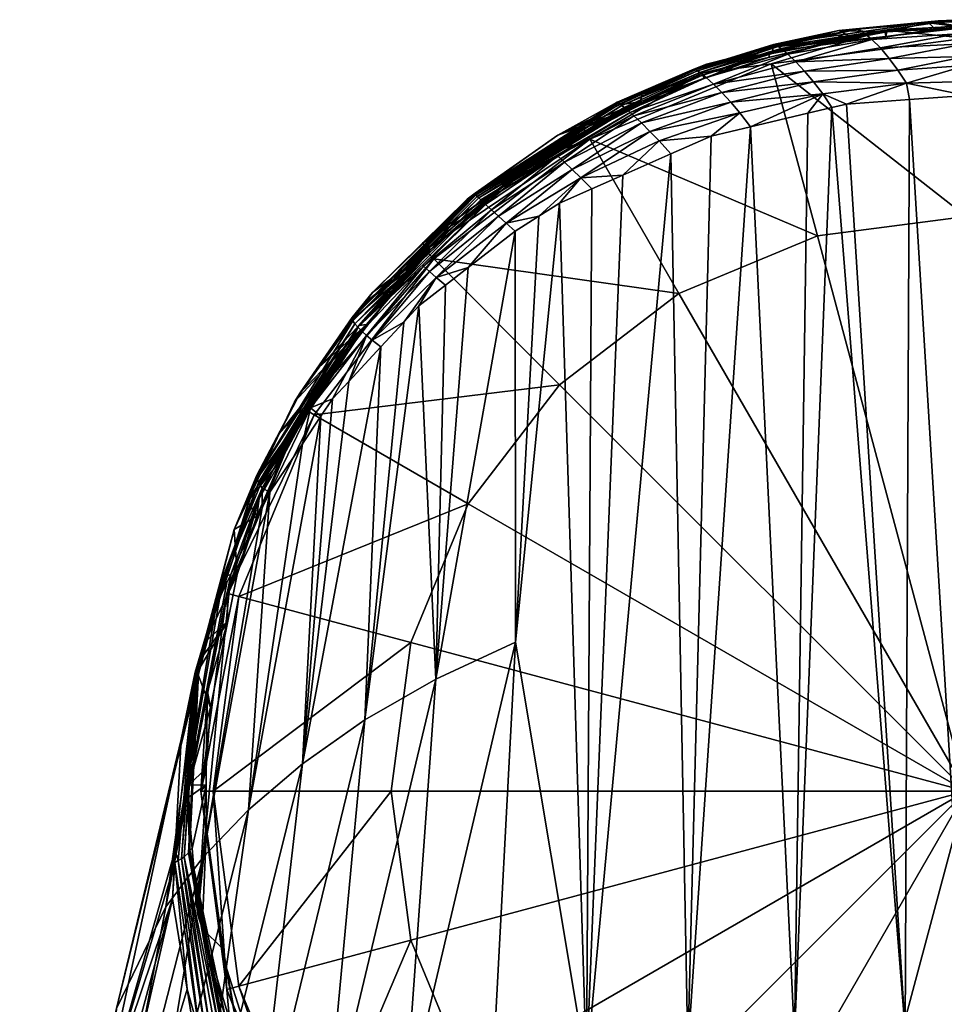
# Model space of a CAD drawing. Extents: x -0.0178 to 0.0179, y -0.0282 to 0.0128.
# Tile 46 of 47: x -0.0153 to -0.0004, y -0.0032 to 0.0128. Entities that reach past the tile are written whole.
import ezdxf

# ---------------------------------------------------------------- set-up
doc = ezdxf.new("R2010")
doc.units = 0
doc.layers.add('mesh', color=7, linetype='CONTINUOUS')

msp = doc.modelspace()

# ---------------------------------------------------------------- meshes
at = {"layer": 'mesh'}
mesh = msp.add_polyface(dxfattribs=at)
corners = [(-0.000453, 0.012749, 0.200704), (-0.000614, 0.012717, 0.200539), (-0.000496, 0.012727, 0.200549), (-0.000146, 0.012538, 0.201291), (0, 0.012565, 0.20125), (0, 0.012491, 0.201363), (0, 0.012649, 0.201066), (-0.001106, 0.011946, 0.201791), (0, 0.012022, 0.20182), (-0.000967, 0.011736, 0.201934), (-0.002067, 0.012592, 0.200413), (-0.003124, 0.012364, 0.200315), (-0.001756, 0.012612, 0.200712), (-0.000399, 0.01273, 0.200828), (0, 0.01275, 0.200711), (-0.001651, 0.012549, 0.200963), (-0.000279, 0.012656, 0.201067), (-0.001528, 0.012446, 0.201201), (-0.002619, 0.011933, 0.201405), (-0.001249, 0.012139, 0.201619), (-0.00276, 0.012085, 0.201192), (-0.001392, 0.012307, 0.201421), (-0.001318, 0.012593, 0.0118), (0, 0.012664, 0.0291), (-0.001318, 0.012593, 0.0291), (0, 0.012664, 0.0118), (-0.003189, 0.012156, 0.0291), (-0.001304, 0.012492, 0.0595), (0, 0.012664, 0.0595), (-0.003209, 0.012241, 0.0595), (0, 0.012464, 0.0118), (-0.003158, 0.012048, 0.0118), (-0.003158, 0.012048, 0.0102), (0, 0.012464, 0.0102), (0, 0.012638, 0.0768), (-0.000049, 0.012765, 0.200587), (-0.000498, 0.012611, 0.0768), (-0.001286, 0.012569, 0.0768), (-0.001828, 0.012467, 0.0768), (-0.000012, 0.012375, 0.201485), (0, 0.01273, 0.200863), (0, 0.01217, 0.201706)]
mesh.append_faces([[corners[k] for k in face] for face in [(0, 1, 2, 2), (3, 4, 5, 5), (3, 6, 4, 4), (7, 8, 9, 9), (0, 10, 1, 1), (0, 11, 10, 10), (12, 11, 0, 0), (13, 0, 14, 14), (13, 12, 0, 0), (15, 12, 13, 13), (15, 16, 17, 17), (13, 16, 15, 15), (18, 19, 7, 7), (20, 21, 19, 19), (17, 3, 21, 21), (16, 3, 17, 17), (16, 6, 3, 3), (22, 23, 24, 24), (22, 25, 23, 23), (26, 22, 24, 24), (27, 23, 28, 28), (27, 24, 23, 23), (29, 24, 27, 27), (30, 22, 31, 31), (30, 25, 22, 22), (30, 32, 33, 33), (31, 32, 30, 30), (34, 2, 1, 1), (34, 35, 2, 2), (1, 36, 34, 34), (1, 37, 36, 36), (10, 37, 1, 1), (10, 38, 37, 37), (3, 39, 21, 21), (0, 2, 35, 35), (14, 40, 13, 13), (39, 3, 5, 5), (19, 21, 39, 39), (7, 41, 8, 8), (19, 41, 7, 7), (39, 41, 19, 19), (14, 0, 35, 35), (13, 40, 16, 16), (40, 6, 16, 16), (34, 36, 37, 37), (27, 28, 34, 34), (34, 37, 27, 27)]])
mesh = msp.add_polyface(dxfattribs=at)
corners = [(-0.002258, 0.012543, 0.200363), (-0.001828, 0.012467, 0.0768), (-0.002067, 0.012592, 0.200413), (-0.003127, 0.012321, 0.200135), (-0.002889, 0.012208, 0.200959), (-0.003001, 0.012299, 0.20071), (-0.001651, 0.012549, 0.200963), (-0.003124, 0.012364, 0.200315), (-0.004413, 0.011964, 0.199907), (-0.00421, 0.012044, 0.199851), (-0.003824, 0.012143, 0.199952), (-0.005654, 0.01143, 0.19936), (-0.001756, 0.012612, 0.200712), (-0.00309, 0.012353, 0.200449), (-0.003049, 0.012331, 0.200581), (-0.004388, 0.011954, 0.200043), (-0.004355, 0.011935, 0.200178), (-0.004315, 0.011907, 0.200311), (-0.004216, 0.011827, 0.20057), (-0.004097, 0.011718, 0.200814), (-0.00276, 0.012085, 0.201192), (-0.002619, 0.011933, 0.201405), (-0.001528, 0.012446, 0.201201), (-0.001249, 0.012139, 0.201619), (-0.001392, 0.012307, 0.201421), (-0.001304, 0.012492, 0.0595), (-0.002821, 0.012338, 0.0768), (-0.003209, 0.012241, 0.0595), (-0.003189, 0.012156, 0.0291), (-0.004282, 0.011901, 0.0118), (-0.001318, 0.012593, 0.0118), (-0.004282, 0.011901, 0.0291), (-0.001318, 0.012593, 0.0291), (-0.004246, 0.011812, 0.0595), (-0.003158, 0.012048, 0.0118), (-0.005251, 0.011557, 0.199348), (-0.003146, 0.012218, 0.0768), (-0.004272, 0.011866, 0.0768), (-0.001286, 0.012569, 0.0768)]
mesh.append_faces([[corners[k] for k in face] for face in [(0, 1, 2, 2), (0, 3, 1, 1), (4, 5, 6, 6), (7, 3, 0, 0), (2, 7, 0, 0), (8, 9, 10, 10), (8, 11, 9, 9), (12, 13, 7, 7), (14, 13, 12, 12), (6, 14, 12, 12), (5, 14, 6, 6), (13, 15, 7, 7), (13, 16, 15, 15), (14, 16, 13, 13), (14, 17, 16, 16), (5, 17, 14, 14), (5, 18, 17, 17), (4, 18, 5, 5), (4, 19, 18, 18), (19, 20, 21, 21), (4, 20, 19, 19), (4, 22, 20, 20), (6, 22, 4, 4), (20, 23, 21, 21), (22, 24, 20, 20), (7, 10, 3, 3), (7, 8, 10, 10), (15, 8, 7, 7), (25, 26, 27, 27), (28, 29, 30, 30), (31, 29, 28, 28), (27, 28, 32, 32), (33, 28, 27, 27), (33, 31, 28, 28), (34, 30, 29, 29), (35, 36, 9, 9), (35, 37, 36, 36), (36, 10, 9, 9), (36, 3, 10, 10), (1, 3, 36, 36), (36, 37, 26, 26), (26, 1, 36, 36), (38, 1, 26, 26), (27, 37, 33, 33), (27, 26, 37, 37), (25, 38, 26, 26)]])
mesh = msp.add_polyface(dxfattribs=at)
corners = [(-0.005284, 0.011437, 0.0768), (-0.005251, 0.011557, 0.199348), (-0.005616, 0.011385, 0.199172), (-0.004421, 0.011803, 0.0768), (-0.000967, 0.011736, 0.201934), (0, 0.012022, 0.20182), (0, 0.011765, 0.201961), (-0.005654, 0.01143, 0.19936), (-0.00421, 0.012044, 0.199851), (-0.005638, 0.01142, 0.199498), (-0.004413, 0.011964, 0.199907), (-0.004355, 0.011935, 0.200178), (-0.005613, 0.011402, 0.199635), (-0.004388, 0.011954, 0.200043), (-0.00558, 0.011376, 0.19977), (-0.004315, 0.011907, 0.200311), (-0.005541, 0.011344, 0.199904), (-0.004216, 0.011827, 0.20057), (-0.005496, 0.011306, 0.200035), (-0.005445, 0.011261, 0.200163), (-0.004097, 0.011718, 0.200814), (-0.005388, 0.01121, 0.200288), (-0.003961, 0.011584, 0.20104), (-0.003816, 0.011428, 0.201244), (-0.005263, 0.011092, 0.200526), (-0.002326, 0.011566, 0.201753), (-0.003666, 0.011255, 0.201421), (-0.002473, 0.011759, 0.201593), (-0.002619, 0.011933, 0.201405), (-0.001938, 0.011398, 0.201921), (-0.002176, 0.011342, 0.201861), (-0.001106, 0.011946, 0.201791), (-0.002564, 0.01125, 0.201763), (-0.006163, 0.010931, 0.0291), (-0.004282, 0.011901, 0.0118), (-0.004282, 0.011901, 0.0291), (-0.007, 0.010499, 0.0118), (-0.0062, 0.011002, 0.0595), (-0.004246, 0.011812, 0.0595), (-0.003158, 0.012048, 0.0118), (-0.0061, 0.010829, 0.0118), (-0.0061, 0.010829, 0.0102), (-0.003158, 0.012048, 0.0102), (0, 0.009579, 0.0102), (0, 0.012464, 0.0102), (-0.006617, 0.010896, 0.198668), (-0.004272, 0.011866, 0.0768), (0, 0.011539, 0.202073), (-0.000917, 0.011472, 0.202001), (-0.005641, 0.011248, 0.0768)]
mesh.append_faces([[corners[k] for k in face] for face in [(0, 1, 2, 2), (0, 3, 1, 1), (4, 5, 6, 6), (7, 1, 8, 8), (7, 2, 1, 1), (9, 7, 10, 10), (11, 12, 13, 13), (11, 14, 12, 12), (15, 14, 11, 11), (15, 16, 14, 14), (17, 16, 15, 15), (17, 18, 16, 16), (17, 19, 18, 18), (20, 19, 17, 17), (20, 21, 19, 19), (22, 21, 20, 20), (23, 24, 22, 22), (23, 25, 26, 26), (23, 27, 25, 25), (22, 27, 23, 23), (22, 28, 27, 27), (20, 28, 22, 22), (25, 29, 30, 30), (25, 4, 29, 29), (27, 4, 25, 25), (27, 31, 4, 4), (28, 31, 27, 27), (30, 32, 25, 25), (13, 9, 10, 10), (12, 9, 13, 13), (33, 34, 35, 35), (33, 36, 34, 34), (37, 35, 38, 38), (37, 33, 35, 35), (39, 34, 40, 40), (39, 41, 42, 42), (40, 41, 39, 39), (43, 44, 42, 42), (2, 45, 0, 0), (3, 46, 1, 1), (4, 6, 47, 47), (48, 4, 47, 47), (48, 29, 4, 4), (45, 2, 7, 7), (46, 0, 49, 49), (46, 3, 0, 0), (38, 46, 49, 49)]])
mesh = msp.add_polyface(dxfattribs=at)
corners = [(-0.006153, -0.004214, 0.206157), (-0.005565, 0.010245, 0.200693), (-0.004785, 0.010592, 0.201062), (-0.006064, 0.010024, 0.200457), (-0.006587, 0.009791, 0.20021), (-0.004511, -0.003928, 0.206778), (-0.004135, 0.01088, 0.201368), (-0.003497, 0.01103, 0.201529), (-0.000989, -0.003614, 0.207438), (-0.002176, 0.011342, 0.201861), (-0.001938, 0.011398, 0.201921), (-0.00278, -0.003723, 0.207211), (-0.002564, 0.01125, 0.201763), (-0.007866, 0.009846, 0.198536), (-0.005496, 0.011306, 0.200035), (-0.005445, 0.011261, 0.200163), (-0.006243, 0.010204, 0.200306), (-0.00558, 0.011376, 0.19977), (-0.00794, 0.009926, 0.198129), (-0.005613, 0.011402, 0.199635), (-0.005541, 0.011344, 0.199904), (-0.007921, 0.009903, 0.198266), (-0.004976, 0.010801, 0.200939), (-0.005124, 0.010955, 0.200744), (-0.006383, 0.010338, 0.200095), (-0.005263, 0.011092, 0.200526), (-0.00651, 0.010458, 0.199864), (-0.005388, 0.01121, 0.200288), (-0.006623, 0.010561, 0.199617), (-0.003961, 0.011584, 0.20104), (-0.003816, 0.011428, 0.201244), (-0.003666, 0.011255, 0.201421), (-0.002326, 0.011566, 0.201753), (-0.007952, 0.009943, 0.197991), (-0.005638, 0.01142, 0.199498), (-0.0061, 0.010829, 0.0118), (-0.004282, 0.011901, 0.0118), (-0.007, 0.010499, 0.0118), (-0.002411, 0.009262, 0.0102), (-0.0061, 0.010829, 0.0102), (-0.004658, 0.008331, 0.0102), (-0.003158, 0.012048, 0.0102), (0, 0.009579, 0.0102), (0, 0.000264, 0.0007), (-0.002411, 0.009262, 0.0007), (-0.004658, 0.008331, 0.0007), (0, 0.009579, 0.0007), (-0.006587, 0.006851, 0.0007), (-0.008067, 0.004921, 0.0007), (-0.006587, 0.006851, 0.0102), (-0.005284, 0.011437, 0.0768), (-0.006617, 0.010896, 0.198668), (-0.005641, 0.011248, 0.0768), (-0.000917, 0.011472, 0.202001), (0, 0.011539, 0.202073), (0, -0.003597, 0.207474), (-0.004246, 0.011812, 0.0595), (-0.0062, 0.011002, 0.0595)]
mesh.append_faces([[corners[k] for k in face] for face in [(0, 1, 2, 2), (0, 3, 1, 1), (0, 4, 3, 3), (5, 6, 7, 7), (8, 9, 10, 10), (11, 12, 9, 9), (13, 14, 15, 15), (16, 1, 3, 3), (17, 18, 19, 19), (20, 21, 17, 17), (16, 22, 1, 1), (16, 23, 22, 22), (24, 23, 16, 16), (24, 25, 23, 23), (26, 25, 24, 24), (26, 27, 25, 25), (28, 15, 27, 27), (29, 25, 27, 27), (30, 23, 25, 25), (31, 23, 30, 30), (31, 22, 23, 23), (22, 2, 1, 1), (22, 6, 2, 2), (31, 6, 22, 22), (31, 7, 6, 6), (32, 7, 31, 31), (32, 12, 7, 7), (19, 33, 34, 34), (35, 36, 37, 37), (38, 39, 40, 40), (38, 41, 39, 39), (42, 41, 38, 38), (43, 44, 45, 45), (43, 46, 44, 44), (43, 47, 48, 48), (45, 47, 43, 43), (42, 44, 46, 46), (38, 44, 42, 42), (38, 45, 44, 44), (40, 45, 38, 38), (40, 47, 45, 45), (49, 47, 40, 40), (50, 51, 52, 52), (8, 10, 53, 53), (54, 55, 53, 53), (56, 52, 57, 57)]])
mesh = msp.add_polyface(dxfattribs=at)
corners = [(-0.010409, -0.006368, 0.0768), (-0.010603, -0.006028, 0.0768), (-0.010541, -0.006414, 0.18093), (-0.010836, -0.005937, 0.18142), (-0.010755, 0.000711, 0.199578), (-0.009483, 0.007467, 0.197732), (-0.009742, 0.001421, 0.200684), (-0.010266, 0.006621, 0.19683), (-0.010003, 0.006905, 0.197133), (-0.008868, 0.00813, 0.198439), (-0.008591, 0.002082, 0.201699), (-0.007302, 0.002681, 0.202606), (-0.006587, 0.009791, 0.20021), (-0.006153, -0.004214, 0.206157), (-0.004511, -0.003928, 0.206778), (-0.003497, 0.01103, 0.201529), (-0.00278, -0.003723, 0.207211), (-0.004785, 0.010592, 0.201062), (-0.004135, 0.01088, 0.201368), (-0.002176, 0.011342, 0.201861), (-0.000989, -0.003614, 0.207438), (-0.002564, 0.01125, 0.201763), (-0.011522, -0.005907, 0.202185), (-0.010379, -0.005424, 0.203365), (-0.009098, -0.004974, 0.204431), (-0.007687, -0.004567, 0.205368), (-0.008074, -0.01192, 0.208166), (-0.009838, -0.007285, 0.0768), (-0.010739, -0.005936, 0.0768), (-0.010956, -0.005408, 0.0768), (-0.010566, -0.005836, 0.0118), (-0.008627, -0.008363, 0.0102), (-0.010566, -0.005836, 0.0102), (-0.008067, -0.004394, 0.0102), (-0.006587, -0.006324, 0.0102), (-0.008998, -0.002148, 0.0102), (-0.011784, -0.002894, 0.0102), (-0.009315, 0.000264, 0.0102), (-0.008998, 0.002675, 0.0102), (-0.0122, 0.000264, 0.0102), (-0.008067, 0.004921, 0.0102), (-0.011784, 0.003421, 0.0102), (0, 0.000264, 0.0007), (-0.008067, 0.004921, 0.0007), (-0.008998, 0.002675, 0.0007), (-0.008998, -0.002148, 0.0007), (-0.008067, -0.004394, 0.0007), (-0.009315, 0.000264, 0.0007), (-0.004658, -0.007804, 0.0007), (-0.002411, -0.008735, 0.0007), (-0.006587, -0.006324, 0.0007), (0, -0.009052, 0.0007), (-0.000917, 0.011472, 0.202001), (0, -0.003597, 0.207474), (-0.010889, -0.005958, 0.181529), (-0.010162, -0.007091, 0.180359)]
mesh.append_faces([[corners[k] for k in face] for face in [(0, 1, 2, 2), (1, 3, 2, 2), (4, 5, 6, 6), (7, 8, 4, 4), (6, 9, 10, 10), (11, 12, 13, 13), (14, 15, 16, 16), (17, 18, 14, 14), (16, 19, 20, 20), (15, 21, 16, 16), (14, 13, 17, 17), (6, 22, 4, 4), (10, 23, 6, 6), (10, 24, 23, 23), (11, 24, 10, 10), (11, 25, 24, 24), (13, 25, 11, 11), (13, 26, 25, 25), (27, 28, 0, 0), (28, 1, 0, 0), (28, 29, 1, 1), (30, 31, 32, 32), (33, 31, 34, 34), (35, 32, 33, 33), (35, 36, 32, 32), (37, 36, 35, 35), (38, 39, 37, 37), (40, 41, 38, 38), (42, 43, 44, 44), (42, 45, 46, 46), (42, 47, 45, 45), (44, 47, 42, 42), (42, 48, 49, 49), (42, 50, 48, 48), (46, 50, 42, 42), (49, 51, 42, 42), (35, 45, 37, 37), (35, 46, 45, 45), (33, 46, 35, 35), (33, 50, 46, 46), (34, 50, 33, 33), (38, 44, 40, 40), (38, 47, 44, 44), (37, 47, 38, 38), (37, 45, 47, 47), (52, 53, 20, 20), (54, 55, 2, 2)]])
mesh = msp.add_polyface(dxfattribs=at)
corners = [(-0.006797, 0.010568, 0.0768), (-0.007943, 0.009957, 0.197709), (-0.008084, 0.009857, 0.197607), (-0.00779, 0.010066, 0.19782), (-0.006162, 0.010972, 0.0768), (-0.007897, 0.009877, 0.198402), (-0.005496, 0.011306, 0.200035), (-0.007866, 0.009846, 0.198536), (-0.006243, 0.010204, 0.200306), (-0.006064, 0.010024, 0.200457), (-0.006587, 0.009791, 0.20021), (-0.005638, 0.01142, 0.199498), (-0.007956, 0.009956, 0.197854), (-0.005654, 0.01143, 0.19936), (-0.007952, 0.009943, 0.197991), (-0.00558, 0.011376, 0.19977), (-0.007921, 0.009903, 0.198266), (-0.00794, 0.009926, 0.198129), (-0.008585, 0.008588, 0.198591), (-0.007578, 0.009581, 0.199296), (-0.007452, 0.009467, 0.199523), (-0.006623, 0.010561, 0.199617), (-0.005388, 0.01121, 0.200288), (-0.00651, 0.010458, 0.199864), (-0.00783, 0.009811, 0.198669), (-0.005445, 0.011261, 0.200163), (-0.005541, 0.011344, 0.199904), (-0.005613, 0.011402, 0.199635), (-0.007788, 0.009772, 0.1988), (-0.007691, 0.009683, 0.199055), (-0.006383, 0.010338, 0.200095), (-0.006926, 0.009583, 0.199988), (-0.007, 0.010499, 0.0291), (-0.007, 0.010499, 0.0118), (-0.006163, 0.010931, 0.0291), (-0.008768, 0.009032, 0.0118), (-0.007, 0.010499, 0.0595), (-0.0062, 0.011002, 0.0595), (-0.0061, 0.010829, 0.0118), (-0.008627, 0.00889, 0.0102), (-0.0061, 0.010829, 0.0102), (-0.008627, 0.00889, 0.0118), (-0.004658, 0.008331, 0.0102), (-0.008807, 0.009146, 0.196878), (-0.006995, 0.010443, 0.0768), (-0.005641, 0.011248, 0.0768), (-0.006617, 0.010896, 0.198668), (-0.007309, 0.009338, 0.199727), (-0.008068, 0.00875, 0.1991), (-0.007844, 0.009734, 0.0768), (-0.008684, 0.009034, 0.0768)]
mesh.append_faces([[corners[k] for k in face] for face in [(0, 1, 2, 2), (0, 3, 1, 1), (4, 3, 0, 0), (5, 6, 7, 7), (8, 9, 10, 10), (11, 12, 13, 13), (14, 12, 11, 11), (15, 16, 17, 17), (18, 19, 20, 20), (21, 22, 23, 23), (24, 25, 21, 21), (24, 7, 25, 25), (26, 5, 16, 16), (26, 6, 5, 5), (17, 14, 27, 27), (21, 28, 24, 24), (21, 29, 28, 28), (23, 29, 21, 21), (23, 19, 29, 29), (30, 19, 23, 23), (30, 20, 19, 19), (8, 20, 30, 30), (8, 31, 20, 20), (10, 31, 8, 8), (32, 33, 34, 34), (35, 33, 32, 32), (36, 34, 37, 37), (36, 32, 34, 34), (38, 33, 35, 35), (38, 39, 40, 40), (41, 39, 38, 38), (42, 40, 39, 39), (43, 44, 0, 0), (45, 3, 4, 4), (45, 46, 3, 3), (13, 12, 46, 46), (12, 3, 46, 46), (20, 31, 47, 47), (48, 20, 47, 47), (49, 50, 44, 44), (44, 4, 0, 0), (45, 4, 44, 44), (37, 44, 36, 36), (37, 45, 44, 44), (36, 44, 50, 50), (50, 32, 36, 36), (50, 35, 32, 32)]])
mesh = msp.add_polyface(dxfattribs=at)
corners = [(-0.010481, 0.007138, 0.194819), (-0.009714, 0.007826, 0.0768), (-0.008844, 0.008847, 0.0768), (-0.009737, 0.008181, 0.195889), (-0.009908, 0.007941, 0.195643), (-0.008807, 0.009146, 0.196878), (-0.006797, 0.010568, 0.0768), (-0.008084, 0.009857, 0.197607), (-0.007943, 0.009957, 0.197709), (-0.007956, 0.009956, 0.197854), (-0.009619, 0.008346, 0.196058), (-0.009948, 0.00794, 0.195791), (-0.00779, 0.010066, 0.19782), (-0.008068, 0.00875, 0.1991), (-0.008585, 0.008588, 0.198591), (-0.007452, 0.009467, 0.199523), (-0.008435, 0.008466, 0.198797), (-0.008868, 0.00813, 0.198439), (-0.009112, 0.007866, 0.198158), (-0.007952, 0.009943, 0.197991), (-0.00995, 0.007925, 0.195927), (-0.008791, 0.008771, 0.1981), (-0.007788, 0.009772, 0.1988), (-0.007691, 0.009683, 0.199055), (-0.009858, 0.007785, 0.19674), (-0.009794, 0.007721, 0.197003), (-0.008695, 0.008684, 0.198351), (-0.007578, 0.009581, 0.199296), (-0.009626, 0.007571, 0.197511), (-0.009716, 0.00765, 0.197261), (-0.009907, 0.00784, 0.196471), (-0.007866, 0.009846, 0.198536), (-0.00783, 0.009811, 0.198669), (-0.007897, 0.009877, 0.198402), (-0.009938, 0.007887, 0.1962), (-0.007921, 0.009903, 0.198266), (-0.00794, 0.009926, 0.198129), (-0.009838, 0.007812, 0.0768), (-0.010739, 0.006464, 0.0118), (-0.008768, 0.009032, 0.0118), (-0.0061, 0.010829, 0.0118), (-0.008627, 0.00889, 0.0118), (-0.010566, 0.006364, 0.0102), (-0.008627, 0.00889, 0.0102), (-0.008684, 0.009034, 0.0768), (-0.007844, 0.009734, 0.0768), (-0.006995, 0.010443, 0.0768)]
mesh.append_faces([[corners[k] for k in face] for face in [(0, 1, 2, 2), (2, 3, 4, 4), (5, 6, 7, 7), (7, 8, 9, 9), (9, 5, 7, 7), (9, 10, 5, 5), (11, 10, 9, 9), (11, 3, 10, 10), (4, 3, 11, 11), (8, 12, 9, 9), (13, 14, 15, 15), (16, 14, 13, 13), (14, 17, 18, 18), (16, 17, 14, 14), (19, 11, 9, 9), (20, 11, 19, 19), (21, 22, 23, 23), (21, 24, 22, 22), (25, 24, 21, 21), (14, 26, 27, 27), (28, 26, 14, 14), (28, 29, 26, 26), (26, 23, 27, 27), (26, 21, 23, 23), (29, 21, 26, 26), (29, 25, 21, 21), (30, 31, 32, 32), (30, 33, 31, 31), (34, 33, 30, 30), (35, 34, 36, 36), (35, 33, 34, 34), (36, 20, 19, 19), (34, 20, 36, 36), (32, 24, 30, 30), (32, 22, 24, 24), (37, 38, 39, 39), (40, 39, 41, 41), (41, 42, 43, 43), (44, 45, 5, 5), (44, 3, 2, 2), (44, 10, 3, 3), (5, 10, 44, 44), (45, 46, 5, 5), (1, 44, 2, 2), (1, 37, 44, 44), (37, 39, 44, 44)]])
mesh = msp.add_polyface(dxfattribs=at)
corners = [(-0.008844, 0.008847, 0.0768), (-0.009908, 0.007941, 0.195643), (-0.010481, 0.007138, 0.194819), (-0.009714, 0.007826, 0.0768), (-0.010762, 0.006745, 0.194415), (-0.010885, 0.006573, 0.194238), (-0.011123, 0.006067, 0.193721), (-0.009968, 0.007527, 0.0768), (-0.010489, 0.006735, 0.0768), (-0.010266, 0.006621, 0.19683), (-0.010755, 0.000711, 0.199578), (-0.010457, 0.006339, 0.196529), (-0.010003, 0.006905, 0.197133), (-0.009483, 0.007467, 0.197732), (-0.008591, 0.002082, 0.201699), (-0.008435, 0.008466, 0.198797), (-0.008068, 0.00875, 0.1991), (-0.008868, 0.00813, 0.198439), (-0.009742, 0.001421, 0.200684), (-0.009112, 0.007866, 0.198158), (-0.007302, 0.002681, 0.202606), (-0.006926, 0.009583, 0.199988), (-0.006587, 0.009791, 0.20021), (-0.011495, 0.00535, 0.193593), (-0.009938, 0.007887, 0.1962), (-0.009907, 0.00784, 0.196471), (-0.010789, 0.006719, 0.194692), (-0.009948, 0.00794, 0.195791), (-0.010625, 0.006479, 0.196028), (-0.009716, 0.00765, 0.197261), (-0.009626, 0.007571, 0.197511), (-0.008585, 0.008588, 0.198591), (-0.00995, 0.007925, 0.195927), (-0.009794, 0.007721, 0.197003), (-0.011468, 0.005269, 0.194126), (-0.009858, 0.007785, 0.19674), (-0.010755, 0.005896, 0.196057), (-0.01144, 0.005223, 0.194391), (-0.009838, 0.007812, 0.0768), (-0.010739, 0.006464, 0.0768), (-0.010739, 0.006464, 0.0118), (-0.008627, 0.00889, 0.0118), (-0.010566, 0.006364, 0.0118), (-0.008768, 0.009032, 0.0118), (-0.010566, 0.006364, 0.0102), (-0.008067, 0.004921, 0.0102), (-0.011784, 0.003421, 0.0102), (-0.006587, 0.006851, 0.0102), (-0.008627, 0.00889, 0.0102), (-0.004658, 0.008331, 0.0102), (-0.008067, 0.004921, 0.0007), (-0.006587, 0.006851, 0.0007), (-0.008998, 0.002675, 0.0007), (-0.007309, 0.009338, 0.199727)]
mesh.append_faces([[corners[k] for k in face] for face in [(0, 1, 2, 2), (3, 4, 5, 5), (2, 4, 3, 3), (6, 7, 3, 3), (6, 8, 7, 7), (9, 10, 11, 11), (10, 12, 13, 13), (14, 15, 16, 16), (14, 17, 15, 15), (18, 19, 17, 17), (13, 19, 18, 18), (20, 21, 22, 22), (23, 24, 25, 25), (26, 1, 27, 27), (26, 2, 1, 1), (9, 11, 28, 28), (29, 9, 28, 28), (30, 13, 12, 12), (30, 19, 13, 13), (31, 19, 30, 30), (32, 26, 27, 27), (33, 34, 35, 35), (12, 29, 30, 30), (12, 9, 29, 29), (11, 36, 28, 28), (28, 33, 29, 29), (28, 37, 33, 33), (24, 26, 32, 32), (23, 26, 24, 24), (7, 38, 3, 3), (7, 39, 38, 38), (8, 39, 7, 7), (39, 40, 38, 38), (41, 40, 42, 42), (41, 43, 40, 40), (42, 44, 41, 41), (45, 44, 46, 46), (47, 44, 45, 45), (47, 48, 44, 44), (49, 48, 47, 47), (47, 50, 51, 51), (45, 50, 47, 47), (45, 52, 50, 50), (53, 14, 16, 16), (53, 20, 14, 14), (53, 21, 20, 20)]])
mesh = msp.add_polyface(dxfattribs=at)
corners = [(-0.009714, 0.007826, 0.0768), (-0.010885, 0.006573, 0.194238), (-0.011123, 0.006067, 0.193721), (-0.011434, 0.005408, 0.193046), (-0.010489, 0.006735, 0.0768), (-0.011645, 0.004959, 0.192587), (-0.010571, 0.006611, 0.0768), (-0.011859, 0.004505, 0.192122), (-0.011492, 0.004719, 0.0768), (-0.011811, 0.003777, 0.0768), (-0.01233, 0.002684, 0.190253), (-0.010457, 0.006339, 0.196529), (-0.01163, -0.000035, 0.198398), (-0.010755, 0.005896, 0.196057), (-0.010789, 0.006719, 0.194692), (-0.010762, 0.006745, 0.194415), (-0.011495, 0.005386, 0.193326), (-0.010481, 0.007138, 0.194819), (-0.012429, 0.002374, 0.190232), (-0.01144, 0.005223, 0.194391), (-0.011468, 0.005269, 0.194126), (-0.009794, 0.007721, 0.197003), (-0.012036, 0.003738, 0.193142), (-0.012466, 0.002268, 0.191005), (-0.011404, 0.005175, 0.194654), (-0.011405, 0.004855, 0.194947), (-0.011916, 0.003777, 0.193797), (-0.011283, 0.005111, 0.19522), (-0.010625, 0.006479, 0.196028), (-0.011495, 0.00535, 0.193593), (-0.012441, 0.002338, 0.19049), (-0.009907, 0.00784, 0.196471), (-0.009858, 0.007785, 0.19674), (-0.010739, 0.006464, 0.0768), (-0.011456, 0.005009, 0.0768), (-0.011977, 0.003473, 0.0768), (-0.011977, 0.003473, 0.0118), (-0.010739, 0.006464, 0.0118), (-0.010566, 0.006364, 0.0118), (-0.011784, 0.003421, 0.0118), (-0.011784, 0.003421, 0.0102), (-0.010566, 0.006364, 0.0102), (-0.011095, 0.005638, 0.0768)]
mesh.append_faces([[corners[k] for k in face] for face in [(0, 1, 2, 2), (3, 4, 2, 2), (5, 4, 3, 3), (5, 6, 4, 4), (7, 8, 5, 5), (7, 9, 8, 8), (10, 9, 7, 7), (11, 12, 13, 13), (14, 1, 15, 15), (14, 2, 1, 1), (16, 2, 14, 14), (16, 3, 2, 2), (15, 17, 14, 14), (16, 5, 3, 3), (16, 7, 5, 5), (18, 7, 16, 16), (19, 20, 21, 21), (22, 20, 19, 19), (22, 23, 20, 20), (24, 25, 26, 26), (24, 27, 25, 25), (28, 27, 24, 24), (28, 13, 27, 27), (24, 19, 28, 28), (24, 22, 19, 19), (26, 22, 24, 24), (29, 16, 14, 14), (30, 16, 29, 29), (30, 18, 16, 16), (31, 20, 29, 29), (31, 32, 20, 20), (4, 6, 33, 33), (34, 9, 35, 35), (34, 8, 9, 9), (36, 34, 35, 35), (37, 34, 36, 36), (33, 34, 37, 37), (38, 36, 39, 39), (38, 37, 36, 36), (38, 40, 41, 41), (39, 40, 38, 38), (42, 6, 5, 5), (5, 8, 42, 42), (42, 33, 6, 6), (42, 34, 33, 33), (42, 8, 34, 34)]])
mesh = msp.add_polyface(dxfattribs=at)
corners = [(-0.01233, 0.002684, 0.190253), (-0.011964, 0.00302, 0.0768), (-0.011811, 0.003777, 0.0768), (-0.012401, 0.002409, 0.189971), (-0.012457, 0.002193, 0.189749), (-0.012245, 0.001622, 0.0768), (-0.012593, 0.000363, 0.187876), (-0.012315, 0.000636, 0.0768), (-0.012367, -0.000811, 0.197156), (-0.011405, 0.004855, 0.194947), (-0.011283, 0.005111, 0.19522), (-0.011978, 0.003647, 0.193659), (-0.012969, -0.00161, 0.195865), (-0.012094, 0.003402, 0.193398), (-0.011916, 0.003777, 0.193797), (-0.012156, 0.003236, 0.19322), (-0.012451, 0.002116, 0.192027), (-0.010457, 0.006339, 0.196529), (-0.010755, 0.000711, 0.199578), (-0.01163, -0.000035, 0.198398), (-0.010755, 0.005896, 0.196057), (-0.012036, 0.003738, 0.193142), (-0.012429, 0.002374, 0.190232), (-0.012581, -0.000699, 0.187071), (-0.01249, 0.002196, 0.191519), (-0.012597, 0.001564, 0.191439), (-0.011859, 0.004505, 0.192122), (-0.012466, 0.002268, 0.191005), (-0.012715, -0.000828, 0.188059), (-0.012599, -0.000732, 0.187319), (-0.012441, 0.002338, 0.19049), (-0.012669, -0.000797, 0.187813), (-0.011495, 0.00535, 0.193593), (-0.011468, 0.005269, 0.194126), (-0.012294, 0.001882, 0.0768), (-0.0124, 0.000264, 0.0768), (-0.011977, 0.003473, 0.0768), (-0.011977, 0.003473, 0.0118), (-0.0124, 0.000264, 0.0118), (-0.011784, 0.003421, 0.0118), (-0.0122, 0.000264, 0.0118), (-0.0122, 0.000264, 0.0102), (-0.011784, 0.003421, 0.0102), (-0.008998, 0.002675, 0.0102), (-0.012716, 0.001103, 0.190947)]
mesh.append_faces([[corners[k] for k in face] for face in [(0, 1, 2, 2), (3, 1, 0, 0), (4, 1, 3, 3), (4, 5, 1, 1), (6, 5, 4, 4), (6, 7, 5, 5), (8, 9, 10, 10), (11, 12, 13, 13), (11, 14, 12, 12), (12, 15, 13, 13), (12, 16, 15, 15), (17, 18, 19, 19), (8, 14, 9, 9), (8, 12, 14, 14), (10, 19, 8, 8), (10, 20, 19, 19), (21, 11, 13, 13), (22, 4, 3, 3), (22, 6, 4, 4), (23, 6, 22, 22), (24, 16, 25, 25), (21, 16, 24, 24), (21, 15, 16, 16), (13, 15, 21, 21), (22, 0, 26, 26), (3, 0, 22, 22), (24, 27, 21, 21), (24, 28, 27, 27), (14, 11, 21, 21), (29, 22, 30, 30), (29, 23, 22, 22), (30, 27, 31, 31), (32, 27, 30, 30), (32, 33, 27, 27), (34, 7, 35, 35), (34, 5, 7, 7), (34, 1, 5, 5), (36, 1, 34, 34), (36, 2, 1, 1), (37, 34, 38, 38), (37, 36, 34, 34), (39, 38, 40, 40), (39, 37, 38, 38), (39, 41, 42, 42), (40, 41, 39, 39), (43, 42, 41, 41), (24, 25, 44, 44)]])
mesh = msp.add_polyface(dxfattribs=at)
corners = [(-0.012312, 0.000369, 0.0768), (-0.012593, 0.000363, 0.187876), (-0.012608, 0.000159, 0.187667), (-0.012306, -0.000346, 0.0768), (-0.012379, -0.00196, 0.185498), (-0.012037, -0.002293, 0.0768), (-0.012447, -0.001738, 0.185726), (-0.012538, -0.000664, 0.186826), (-0.012315, 0.000636, 0.0768), (-0.013765, -0.003257, 0.19318), (-0.012451, 0.002116, 0.192027), (-0.012969, -0.00161, 0.195865), (-0.012597, 0.001564, 0.191439), (-0.010755, 0.000711, 0.199578), (-0.012522, -0.006416, 0.200908), (-0.01163, -0.000035, 0.198398), (-0.011987, -0.003455, 0.184112), (-0.012576, -0.000682, 0.186947), (-0.012821, -0.000888, 0.188548), (-0.012828, -0.000919, 0.188791), (-0.012859, -0.001476, 0.188196), (-0.012815, -0.00069, 0.189035), (-0.012767, -0.000858, 0.188304), (-0.01249, 0.002196, 0.191519), (-0.012715, -0.000828, 0.188059), (-0.012669, -0.000797, 0.187813), (-0.012466, 0.002268, 0.191005), (-0.012581, -0.000699, 0.187071), (-0.012041, -0.003474, 0.184213), (-0.012052, -0.003488, 0.184333), (-0.012599, -0.000732, 0.187319), (-0.012247, -0.003594, 0.18516), (-0.012331, -0.003625, 0.185391), (-0.012422, -0.003656, 0.185618), (-0.012621, -0.002944, 0.186632), (-0.012441, 0.002338, 0.19049), (-0.0124, 0.000264, 0.0768), (-0.011977, -0.002946, 0.0768), (-0.011977, -0.002946, 0.0118), (-0.0124, 0.000264, 0.0118), (-0.012294, 0.001882, 0.0768), (-0.0122, 0.000264, 0.0118), (-0.011784, -0.002894, 0.0118), (-0.011784, -0.002894, 0.0102), (-0.0122, 0.000264, 0.0102), (-0.009315, 0.000264, 0.0102), (-0.012716, 0.001103, 0.190947), (-0.014025, -0.004941, 0.190425)]
mesh.append_faces([[corners[k] for k in face] for face in [(0, 1, 2, 2), (3, 4, 5, 5), (3, 6, 4, 4), (0, 6, 3, 3), (0, 7, 6, 6), (2, 7, 0, 0), (0, 8, 1, 1), (9, 10, 11, 11), (9, 12, 10, 10), (13, 14, 15, 15), (16, 4, 17, 17), (17, 7, 2, 2), (17, 6, 7, 7), (4, 6, 17, 17), (18, 19, 20, 20), (18, 21, 19, 19), (22, 21, 18, 18), (23, 21, 22, 22), (24, 25, 26, 26), (22, 24, 23, 23), (27, 2, 1, 1), (27, 17, 2, 2), (28, 17, 27, 27), (28, 16, 17, 17), (29, 27, 30, 30), (29, 28, 27, 27), (24, 31, 25, 25), (22, 32, 24, 24), (18, 33, 22, 22), (20, 34, 18, 18), (35, 25, 30, 30), (36, 8, 0, 0), (3, 36, 0, 0), (3, 37, 36, 36), (5, 37, 3, 3), (38, 36, 37, 37), (39, 36, 38, 38), (39, 40, 36, 36), (41, 38, 42, 42), (41, 39, 38, 38), (42, 43, 41, 41), (41, 43, 44, 44), (45, 44, 43, 43), (46, 47, 21, 21), (46, 12, 9, 9), (23, 46, 21, 21)]])
mesh = msp.add_polyface(dxfattribs=at)
corners = [(-0.011688, -0.004239, 0.183161), (-0.012005, -0.002529, 0.0768), (-0.012037, -0.002293, 0.0768), (-0.011933, -0.003433, 0.183988), (-0.012379, -0.00196, 0.185498), (-0.012828, -0.000919, 0.188791), (-0.014025, -0.004941, 0.190425), (-0.012859, -0.001476, 0.188196), (-0.012815, -0.00069, 0.189035), (-0.015012, -0.010954, 0.188898), (-0.012621, -0.002944, 0.186632), (-0.015252, -0.010373, 0.190444), (-0.010755, 0.000711, 0.199578), (-0.011522, -0.005907, 0.202185), (-0.012522, -0.006416, 0.200908), (-0.009742, 0.001421, 0.200684), (-0.010379, -0.005424, 0.203365), (-0.014079, -0.007495, 0.19812), (-0.012969, -0.00161, 0.195865), (-0.012367, -0.000811, 0.197156), (-0.013765, -0.003257, 0.19318), (-0.01163, -0.000035, 0.198398), (-0.013376, -0.006947, 0.199548), (-0.011987, -0.003455, 0.184112), (-0.012052, -0.003488, 0.184333), (-0.012068, -0.003503, 0.184452), (-0.010954, -0.005991, 0.181744), (-0.012599, -0.000732, 0.187319), (-0.012247, -0.003594, 0.18516), (-0.011207, -0.006091, 0.182539), (-0.012173, -0.003563, 0.184927), (-0.012331, -0.003625, 0.185391), (-0.011315, -0.006125, 0.182755), (-0.012422, -0.003656, 0.185618), (-0.011434, -0.00616, 0.182964), (-0.012097, -0.005006, 0.184434), (-0.01202, -0.005168, 0.184261), (-0.012474, -0.003851, 0.185665), (-0.012501, -0.003684, 0.185843), (-0.012113, -0.003533, 0.184691), (-0.01107, -0.006042, 0.182205), (-0.012669, -0.000797, 0.187813), (-0.012715, -0.000828, 0.188059), (-0.012767, -0.000858, 0.188304), (-0.012821, -0.000888, 0.188548), (-0.011001, -0.006014, 0.181976), (-0.011977, -0.002946, 0.0768), (-0.011784, -0.002894, 0.0118), (-0.011977, -0.002946, 0.0118), (-0.010739, -0.005936, 0.0118), (-0.010566, -0.005836, 0.0102), (-0.011784, -0.002894, 0.0102), (-0.010566, -0.005836, 0.0118), (-0.011217, -0.004837, 0.0768), (-0.011535, -0.004746, 0.182641), (-0.011413, -0.00441, 0.0768), (-0.012716, 0.001103, 0.190947), (-0.012041, -0.003474, 0.184213), (-0.010889, -0.005958, 0.181529)]
mesh.append_faces([[corners[k] for k in face] for face in [(0, 1, 2, 2), (2, 3, 0, 0), (2, 4, 3, 3), (5, 6, 7, 7), (5, 8, 6, 6), (7, 9, 10, 10), (6, 11, 7, 7), (12, 13, 14, 14), (15, 16, 13, 13), (17, 18, 19, 19), (17, 20, 18, 18), (19, 21, 22, 22), (23, 3, 4, 4), (0, 3, 23, 23), (24, 25, 26, 26), (27, 25, 24, 24), (28, 29, 30, 30), (31, 32, 28, 28), (33, 34, 31, 31), (35, 36, 33, 33), (33, 37, 35, 35), (33, 38, 37, 37), (10, 38, 33, 33), (39, 30, 40, 40), (41, 30, 39, 39), (41, 28, 30, 30), (42, 31, 28, 28), (43, 33, 31, 31), (44, 10, 33, 33), (25, 39, 45, 45), (27, 39, 25, 25), (27, 41, 39, 39), (2, 1, 46, 46), (47, 48, 49, 49), (47, 50, 51, 51), (52, 50, 47, 47), (53, 0, 54, 54), (55, 0, 53, 53), (55, 1, 0, 0), (56, 20, 6, 6), (54, 23, 57, 57), (54, 0, 23, 23), (58, 57, 24, 24), (58, 54, 57, 57), (46, 1, 55, 55), (48, 46, 55, 55)]])
mesh = msp.add_polyface(dxfattribs=at)
corners = [(-0.011217, -0.004837, 0.0768), (-0.011498, -0.004866, 0.182519), (-0.011202, -0.005345, 0.182027), (-0.010603, -0.006028, 0.0768), (-0.010836, -0.005937, 0.18142), (-0.010956, -0.005408, 0.0768), (-0.01163, -0.000035, 0.198398), (-0.012522, -0.006416, 0.200908), (-0.013376, -0.006947, 0.199548), (-0.012502, -0.013191, 0.183123), (-0.010379, -0.008022, 0.181218), (-0.010869, -0.007294, 0.181993), (-0.011346, -0.006585, 0.182749), (-0.011534, -0.00619, 0.183171), (-0.014062, -0.012095, 0.1859), (-0.012501, -0.003684, 0.185843), (-0.012621, -0.002944, 0.186632), (-0.015012, -0.010954, 0.188898), (-0.012474, -0.003851, 0.185665), (-0.012097, -0.005006, 0.184434), (-0.01202, -0.005168, 0.184261), (-0.012859, -0.001476, 0.188196), (-0.015252, -0.010373, 0.190444), (-0.015021, -0.008626, 0.195115), (-0.013765, -0.003257, 0.19318), (-0.014079, -0.007495, 0.19812), (-0.014025, -0.004941, 0.190425), (-0.015334, -0.009789, 0.192005), (-0.014384, -0.013149, 0.201961), (-0.011522, -0.005907, 0.202185), (-0.013415, -0.012874, 0.203442), (-0.010379, -0.005424, 0.203365), (-0.01229, -0.01261, 0.204819), (-0.012367, -0.000811, 0.197156), (-0.011434, -0.00616, 0.182964), (-0.012068, -0.003503, 0.184452), (-0.010975, -0.006002, 0.181861), (-0.010954, -0.005991, 0.181744), (-0.012113, -0.003533, 0.184691), (-0.011033, -0.006028, 0.182091), (-0.011001, -0.006014, 0.181976), (-0.012173, -0.003563, 0.184927), (-0.011111, -0.006058, 0.182318), (-0.01107, -0.006042, 0.182205), (-0.011207, -0.006091, 0.182539), (-0.012247, -0.003594, 0.18516), (-0.011315, -0.006125, 0.182755), (-0.012331, -0.003625, 0.185391), (-0.012422, -0.003656, 0.185618), (-0.011784, -0.002894, 0.0118), (-0.010739, -0.005936, 0.0118), (-0.010566, -0.005836, 0.0118), (-0.011535, -0.004746, 0.182641), (-0.009732, -0.00827, 0.180368), (-0.010541, -0.006414, 0.18093), (-0.010889, -0.005958, 0.181529), (-0.012052, -0.003488, 0.184333), (-0.011413, -0.00441, 0.0768), (-0.010739, -0.005936, 0.0768), (-0.011977, -0.002946, 0.0118)]
mesh.append_faces([[corners[k] for k in face] for face in [(0, 1, 2, 2), (3, 2, 4, 4), (5, 2, 3, 3), (5, 0, 2, 2), (6, 7, 8, 8), (9, 10, 11, 11), (12, 9, 11, 11), (13, 14, 12, 12), (15, 16, 17, 17), (17, 18, 15, 15), (17, 19, 18, 18), (14, 20, 19, 19), (13, 20, 14, 14), (21, 22, 17, 17), (23, 24, 25, 25), (23, 26, 24, 24), (27, 26, 23, 23), (27, 22, 26, 26), (7, 28, 8, 8), (29, 30, 7, 7), (31, 32, 29, 29), (33, 8, 25, 25), (34, 12, 11, 11), (34, 13, 12, 12), (20, 13, 34, 34), (35, 36, 37, 37), (38, 39, 40, 40), (41, 42, 43, 43), (41, 44, 42, 42), (45, 46, 44, 44), (47, 34, 46, 46), (48, 20, 34, 34), (38, 43, 39, 39), (35, 40, 36, 36), (49, 50, 51, 51), (0, 52, 1, 1), (52, 2, 1, 1), (46, 53, 44, 44), (54, 4, 55, 55), (56, 37, 55, 55), (55, 2, 52, 52), (4, 2, 55, 55), (57, 5, 58, 58), (57, 0, 5, 5), (50, 57, 58, 58), (59, 57, 50, 50)]])

doc.saveas('drawing.dxf')
